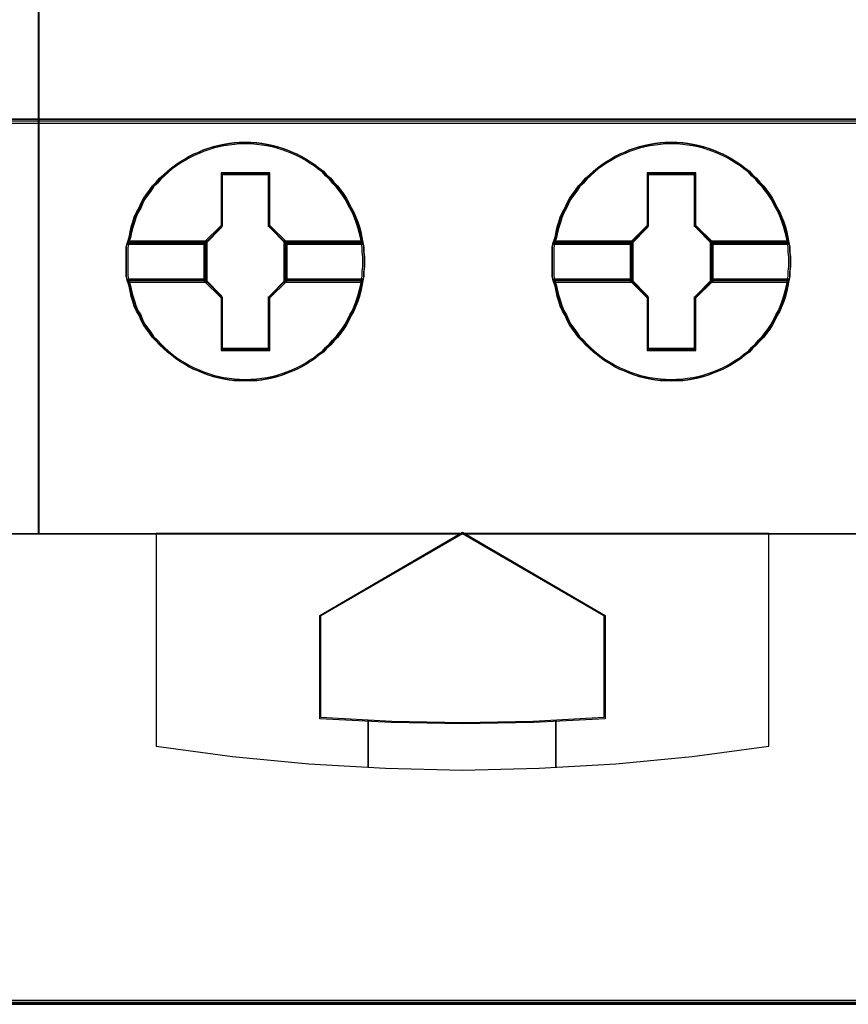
# Model space of a CAD drawing. Extents: x -558982 to 5119495, y -5290134 to 121759.
# Tile 196 of 256: x -467064 to -466888, y 30448 to 30657. Entities that reach past the tile are written whole.
import ezdxf

# ---------------------------------------------------------------- set-up
doc = ezdxf.new("R2010")
doc.units = 0
doc.header["$MEASUREMENT"] = 0
doc.layers.get('0').update_dxf_attribs({"color": 252})
doc.layers.add('45', color=8, linetype='Continuous')
doc.layers.add('50', color=7, linetype='Continuous')

# ---------------------------------------------------------------- blocks, each defined once
blk = doc.blocks.new('*C1027')
at = {"layer": '50', "color": 7}
blk.add_lwpolyline([(265.020137, -206.479664), (13.003722, -206.479664), (13.003722, -187.766109), (13.003722, -100.693328), (13.003722, -92.381723), (13.003722, -85.7623), (12.929043, -83.796381), (12.929043, -79.565923), (12.879257, -78.495866), (12.530755, -76.430407), (12.008003, -75.634086), (6.008797, -75.634086), (6.008797, -75.634086), (6.008797, -67.795296), (3.818216, -66.526159), (3.818216, -4.139345)], dxfattribs=at)
for points in [[(12.998674, -187.773222), (265.025185, -187.773222), (265.025185, -100.654798), (12.998674, -100.654798), (12.998674, -187.773222)], [(265.025185, -187.691129), (12.998674, -187.691129), (265.025185, -187.691129)], [(12.998674, -206.479664), (265.025185, -206.479664), (265.025185, -187.691129), (12.998674, -187.691129), (12.998674, -206.479664)], [(13.041091, -206.439942), (264.985419, -206.439942), (264.985419, -187.730851), (13.041091, -187.730851), (13.041091, -206.439942)], [(265.025185, -206.397572), (12.998674, -206.397572), (265.025185, -206.397572)]]:
    blk.add_lwpolyline(points, close=True, dxfattribs=at)
blk = doc.blocks.new('*U1032')
at = {"layer": '45', "color": 7}
blk.add_lwpolyline([(139.491763, -113.492968), (157.505397, -113.492968), (157.505397, -113.492968), (157.505397, -196.498834), (157.505397, -196.498834), (139.491763, -196.498834), (139.491763, -196.498834), (139.491763, -113.492968), (139.491763, -113.492968)], close=True, dxfattribs=at)
at = {"layer": '45', "color": 59}
blk.add_lwpolyline([(139.497065, -113.498264), (157.500095, -113.498264), (157.500095, -196.493538), (139.497065, -196.493538), (139.497065, -113.498264)], close=True, dxfattribs=at)
blk = doc.blocks.new('*U1033')
at = {"layer": '45', "color": 7}
for points in [[(157.492142, -113.492968), (175.505775, -113.492968), (175.505775, -113.492968), (175.505775, -196.498834), (175.505775, -196.498834), (157.492142, -196.498834), (157.492142, -196.498834), (157.492142, -113.492968), (157.492142, -113.492968)], [(157.497444, -113.498264), (175.500473, -113.498264), (175.500473, -196.493538), (157.497444, -196.493538), (157.497444, -113.498264)], [(164.416588, -190.712341), (164.416588, -190.818936), (164.404756, -190.919608), (164.404756, -191.020281), (164.387008, -191.120953), (164.363344, -191.23347), (164.33968, -191.340064), (164.310101, -191.452581), (164.274605, -191.559175), (164.233193, -191.659848), (164.191782, -191.766442), (164.138538, -191.861193), (164.085295, -191.961866), (164.037967, -192.056616), (163.978808, -192.145445), (163.913732, -192.234274), (163.842741, -192.323103), (163.765834, -192.406009), (163.700758, -192.482994), (163.612019, -192.559979), (163.546944, -192.636964), (163.446373, -192.702105), (163.369466, -192.773168), (163.268894, -192.832387), (163.186071, -192.891607), (163.091416, -192.944904), (162.990845, -192.998201), (162.890274, -193.039654), (162.777871, -193.081108), (162.6773, -193.122561), (162.570813, -193.152171), (162.45841, -193.18178), (162.351923, -193.205468), (162.23952, -193.223234), (162.133033, -193.235078), (162.002882, -193.241), (161.896395, -193.246922), (161.760328, -193.241), (161.653841, -193.235078), (161.541439, -193.223234), (161.429036, -193.205468), (161.322549, -193.18178), (161.20423, -193.152171), (161.097743, -193.122561), (160.991256, -193.081108), (160.896601, -193.039654), (160.790114, -192.998201), (160.683627, -192.944904), (160.594887, -192.891607), (160.494316, -192.832387), (160.405577, -192.773168), (160.316838, -192.702105), (160.234015, -192.636964), (160.151191, -192.559979), (160.068368, -192.482994), (159.997377, -192.406009), (159.914554, -192.323103), (159.855394, -192.234274), (159.790319, -192.145445), (159.725243, -192.056616), (159.677916, -191.961866), (159.636504, -191.861193), (159.577345, -191.766442), (159.530017, -191.659848), (159.500438, -191.559175), (159.464942, -191.452581), (159.441278, -191.340064), (159.417614, -191.23347), (159.382119, -191.120953), (159.358455, -191.020281), (159.358455, -190.919608), (159.358455, -190.818936), (159.358455, -190.712341), (159.358455, -190.611669), (159.358455, -190.510996), (159.358455, -190.410324), (159.382119, -190.309651), (159.417614, -190.197135), (159.441278, -190.084618), (159.464942, -189.978024), (159.500438, -189.871429), (159.530017, -189.770757), (159.577345, -189.664162), (159.636504, -189.563489), (159.677916, -189.468739), (159.725243, -189.373988), (159.790319, -189.285159), (159.855394, -189.196331), (159.914554, -189.107502), (159.997377, -189.024595), (160.068368, -188.941688), (160.151191, -188.870625), (160.234015, -188.79364), (160.316838, -188.722577), (160.405577, -188.657436), (160.494316, -188.598217), (160.594887, -188.538998), (160.683627, -188.485701), (160.790114, -188.432403), (160.896601, -188.39095), (160.991256, -188.343575), (161.097743, -188.308043), (161.20423, -188.278434), (161.322549, -188.248824), (161.429036, -188.225136), (161.541439, -188.207371), (161.653841, -188.195527), (161.760328, -188.183683), (161.896395, -188.183683), (162.002882, -188.183683), (162.133033, -188.195527), (162.23952, -188.207371), (162.351923, -188.225136), (162.45841, -188.248824), (162.570813, -188.278434), (162.6773, -188.308043), (162.777871, -188.343575), (162.890274, -188.39095), (162.990845, -188.432403), (163.091416, -188.485701), (163.186071, -188.538998), (163.268894, -188.598217), (163.369466, -188.657436), (163.446373, -188.722577), (163.546944, -188.79364), (163.612019, -188.870625), (163.700758, -188.941688), (163.765834, -189.024595), (163.842741, -189.107502), (163.913732, -189.196331), (163.978808, -189.285159), (164.037967, -189.373988), (164.085295, -189.468739), (164.138538, -189.563489), (164.191782, -189.664162), (164.233193, -189.770757), (164.274605, -189.871429), (164.310101, -189.978024), (164.33968, -190.084618), (164.363344, -190.197135), (164.387008, -190.309651), (164.404756, -190.410324), (164.404756, -190.510996), (164.416588, -190.611669), (164.416588, -190.712341)], [(161.896703, -188.183683), (161.76063, -188.183683), (161.654138, -188.195736), (161.54173, -188.207789), (161.429322, -188.225869), (161.32283, -188.249975), (161.204506, -188.280108), (161.098015, -188.31024), (160.991523, -188.346399), (160.896863, -188.394612), (160.790372, -188.436798), (160.68388, -188.491036), (160.595137, -188.545275), (160.494561, -188.605541), (160.405818, -188.665806), (160.317075, -188.732098), (160.234248, -188.804417), (160.151421, -188.882762), (160.068594, -188.95508), (159.9976, -189.039452), (159.914773, -189.123823), (159.855611, -189.214221), (159.790532, -189.30462), (159.725454, -189.395018), (159.678124, -189.491442), (159.636711, -189.587867), (159.577549, -189.690318), (159.530219, -189.798796), (159.500638, -189.901247), (159.465141, -190.009725), (159.441476, -190.118203), (159.417811, -190.232707), (159.382314, -190.347211), (161.032936, -190.347211), (161.387909, -189.985619), (161.387909, -188.852629), (162.39958, -188.852629), (162.39958, -189.985619), (162.754553, -190.347211), (164.387427, -190.347211), (164.363762, -190.232707), (164.340097, -190.118203), (164.310516, -190.009725), (164.275019, -189.901247), (164.233605, -189.798796), (164.192192, -189.690318), (164.138946, -189.587867), (164.0857, -189.491442), (164.03837, -189.395018), (163.979208, -189.30462), (163.91413, -189.214221), (163.843135, -189.123823), (163.766225, -189.039452), (163.701146, -188.95508), (163.612403, -188.882762), (163.547325, -188.804417), (163.446749, -188.732098), (163.369839, -188.665806), (163.269263, -188.605541), (163.186436, -188.545275), (163.091777, -188.491036), (162.991201, -188.436798), (162.890626, -188.394612), (162.778218, -188.346399), (162.677642, -188.31024), (162.571151, -188.280108), (162.458743, -188.249975), (162.352251, -188.225869), (162.239843, -188.207789), (162.133351, -188.195736), (162.003194, -188.183683), (161.896703, -188.183683)], [(159.382314, -190.347211), (161.032936, -190.347211), (161.387909, -189.985619), (161.387909, -188.852629), (162.39958, -188.852629), (162.39958, -189.985619), (162.754553, -190.347211), (164.387427, -190.347211), (164.363762, -190.232707), (164.340097, -190.118203), (164.310516, -190.009725), (164.275019, -189.901247), (164.233605, -189.798796), (164.192192, -189.690318), (164.138946, -189.587867), (164.0857, -189.491442), (164.03837, -189.395018), (163.979208, -189.30462), (163.91413, -189.214221), (163.843135, -189.123823), (163.766225, -189.039452), (163.701146, -188.95508), (163.612403, -188.882762), (163.547325, -188.804417), (163.446749, -188.732098), (163.369839, -188.665806), (163.269263, -188.605541), (163.186436, -188.545275), (163.091777, -188.491036), (162.991201, -188.436798), (162.890626, -188.394612), (162.778218, -188.346399), (162.677642, -188.31024), (162.571151, -188.280108), (162.458743, -188.249975), (162.352251, -188.225869), (162.239843, -188.207789), (162.133351, -188.195736), (162.003194, -188.183683), (161.896703, -188.183683), (161.76063, -188.183683), (161.654138, -188.195736), (161.54173, -188.207789), (161.429322, -188.225869), (161.32283, -188.249975), (161.204506, -188.280108), (161.098015, -188.31024), (160.991523, -188.346399), (160.896863, -188.394612), (160.790372, -188.436798), (160.68388, -188.491036), (160.595137, -188.545275), (160.494561, -188.605541), (160.405818, -188.665806), (160.317075, -188.732098), (160.234248, -188.804417), (160.151421, -188.882762), (160.068594, -188.95508), (159.9976, -189.039452), (159.914773, -189.123823), (159.855611, -189.214221), (159.790532, -189.30462), (159.725454, -189.395018), (159.678124, -189.491442), (159.636711, -189.587867), (159.577549, -189.690318), (159.530219, -189.798796), (159.500638, -189.901247), (159.465141, -190.009725), (159.441476, -190.118203), (159.417811, -190.232707), (159.382314, -190.347211)], [(161.896552, -188.215461), (161.762209, -188.215461), (161.657071, -188.22716), (161.546092, -188.238859), (161.435113, -188.256407), (161.329975, -188.279805), (161.213155, -188.309053), (161.108017, -188.3383), (161.002879, -188.373397), (160.909423, -188.420193), (160.804285, -188.46114), (160.699147, -188.513785), (160.611532, -188.566431), (160.512235, -188.624926), (160.42462, -188.683421), (160.337005, -188.747766), (160.255231, -188.81796), (160.173456, -188.894003), (160.091682, -188.964197), (160.02159, -189.04609), (159.939816, -189.127984), (159.881406, -189.215726), (159.817155, -189.303469), (159.752904, -189.391211), (159.706176, -189.484803), (159.665289, -189.578396), (159.606879, -189.677837), (159.560151, -189.783128), (159.530946, -189.88257), (159.4959, -189.987861), (159.472536, -190.093152), (159.449172, -190.204293), (159.414126, -190.315433), (161.043766, -190.315433), (161.394226, -189.964463), (161.394226, -188.864756), (162.393038, -188.864756), (162.393038, -189.964463), (162.743498, -190.315433), (164.355614, -190.315433), (164.33225, -190.204293), (164.308886, -190.093152), (164.279681, -189.987861), (164.244635, -189.88257), (164.203748, -189.783128), (164.162861, -189.677837), (164.110292, -189.578396), (164.057723, -189.484803), (164.010995, -189.391211), (163.952585, -189.303469), (163.888334, -189.215726), (163.818242, -189.127984), (163.742309, -189.04609), (163.678058, -188.964197), (163.590443, -188.894003), (163.526192, -188.81796), (163.426895, -188.747766), (163.350962, -188.683421), (163.251665, -188.624926), (163.169891, -188.566431), (163.076435, -188.513785), (162.977138, -188.46114), (162.877841, -188.420193), (162.766862, -188.373397), (162.667565, -188.3383), (162.562427, -188.309053), (162.451448, -188.279805), (162.34631, -188.256407), (162.23533, -188.238859), (162.130192, -188.22716), (162.00169, -188.215461), (161.896552, -188.215461)], [(159.414126, -190.315433), (161.043766, -190.315433), (161.394226, -189.964463), (161.394226, -188.864756), (162.393038, -188.864756), (162.393038, -189.964463), (162.743498, -190.315433), (164.355614, -190.315433), (164.33225, -190.204293), (164.308886, -190.093152), (164.279681, -189.987861), (164.244635, -189.88257), (164.203748, -189.783128), (164.162861, -189.677837), (164.110292, -189.578396), (164.057723, -189.484803), (164.010995, -189.391211), (163.952585, -189.303469), (163.888334, -189.215726), (163.818242, -189.127984), (163.742309, -189.04609), (163.678058, -188.964197), (163.590443, -188.894003), (163.526192, -188.81796), (163.426895, -188.747766), (163.350962, -188.683421), (163.251665, -188.624926), (163.169891, -188.566431), (163.076435, -188.513785), (162.977138, -188.46114), (162.877841, -188.420193), (162.766862, -188.373397), (162.667565, -188.3383), (162.562427, -188.309053), (162.451448, -188.279805), (162.34631, -188.256407), (162.23533, -188.238859), (162.130192, -188.22716), (162.00169, -188.215461), (161.896552, -188.215461), (161.762209, -188.215461), (161.657071, -188.22716), (161.546092, -188.238859), (161.435113, -188.256407), (161.329975, -188.279805), (161.213155, -188.309053), (161.108017, -188.3383), (161.002879, -188.373397), (160.909423, -188.420193), (160.804285, -188.46114), (160.699147, -188.513785), (160.611532, -188.566431), (160.512235, -188.624926), (160.42462, -188.683421), (160.337005, -188.747766), (160.255231, -188.81796), (160.173456, -188.894003), (160.091682, -188.964197), (160.02159, -189.04609), (159.939816, -189.127984), (159.881406, -189.215726), (159.817155, -189.303469), (159.752904, -189.391211), (159.706176, -189.484803), (159.665289, -189.578396), (159.606879, -189.677837), (159.560151, -189.783128), (159.530946, -189.88257), (159.4959, -189.987861), (159.472536, -190.093152), (159.449172, -190.204293), (159.414126, -190.315433)], [(173.464495, -190.712341), (173.464495, -190.818936), (173.452663, -190.919608), (173.452663, -191.020281), (173.434916, -191.120953), (173.411252, -191.23347), (173.387588, -191.340064), (173.358008, -191.452581), (173.322513, -191.559175), (173.281101, -191.659848), (173.239689, -191.766442), (173.186446, -191.861193), (173.133202, -191.961866), (173.085875, -192.056616), (173.026715, -192.145445), (172.96164, -192.234274), (172.890649, -192.323103), (172.813741, -192.406009), (172.748666, -192.482994), (172.659927, -192.559979), (172.594851, -192.636964), (172.49428, -192.702105), (172.417373, -192.773168), (172.316802, -192.832387), (172.233979, -192.891607), (172.139324, -192.944904), (172.038753, -192.998201), (171.938182, -193.039654), (171.825779, -193.081108), (171.725208, -193.122561), (171.618721, -193.152171), (171.506318, -193.18178), (171.399831, -193.205468), (171.287428, -193.223234), (171.180941, -193.235078), (171.05079, -193.241), (170.944303, -193.246922), (170.808236, -193.241), (170.701749, -193.235078), (170.589346, -193.223234), (170.476943, -193.205468), (170.370456, -193.18178), (170.252137, -193.152171), (170.14565, -193.122561), (170.039163, -193.081108), (169.944508, -193.039654), (169.838021, -192.998201), (169.731534, -192.944904), (169.642795, -192.891607), (169.542224, -192.832387), (169.453485, -192.773168), (169.364746, -192.702105), (169.281922, -192.636964), (169.199099, -192.559979), (169.116276, -192.482994), (169.045284, -192.406009), (168.962461, -192.323103), (168.903302, -192.234274), (168.838226, -192.145445), (168.773151, -192.056616), (168.725823, -191.961866), (168.684412, -191.861193), (168.625252, -191.766442), (168.577925, -191.659848), (168.548345, -191.559175), (168.512849, -191.452581), (168.489186, -191.340064), (168.465522, -191.23347), (168.430026, -191.120953), (168.406362, -191.020281), (168.406362, -190.919608), (168.406362, -190.818936), (168.406362, -190.712341), (168.406362, -190.611669), (168.406362, -190.510996), (168.406362, -190.410324), (168.430026, -190.309651), (168.465522, -190.197135), (168.489186, -190.084618), (168.512849, -189.978024), (168.548345, -189.871429), (168.577925, -189.770757), (168.625252, -189.664162), (168.684412, -189.563489), (168.725823, -189.468739), (168.773151, -189.373988), (168.838226, -189.285159), (168.903302, -189.196331), (168.962461, -189.107502), (169.045284, -189.024595), (169.116276, -188.941688), (169.199099, -188.870625), (169.281922, -188.79364), (169.364746, -188.722577), (169.453485, -188.657436), (169.542224, -188.598217), (169.642795, -188.538998), (169.731534, -188.485701), (169.838021, -188.432403), (169.944508, -188.39095), (170.039163, -188.343575), (170.14565, -188.308043), (170.252137, -188.278434), (170.370456, -188.248824), (170.476943, -188.225136), (170.589346, -188.207371), (170.701749, -188.195527), (170.808236, -188.183683), (170.944303, -188.183683), (171.05079, -188.183683), (171.180941, -188.195527), (171.287428, -188.207371), (171.399831, -188.225136), (171.506318, -188.248824), (171.618721, -188.278434), (171.725208, -188.308043), (171.825779, -188.343575), (171.938182, -188.39095), (172.038753, -188.432403), (172.139324, -188.485701), (172.233979, -188.538998), (172.316802, -188.598217), (172.417373, -188.657436), (172.49428, -188.722577), (172.594851, -188.79364), (172.659927, -188.870625), (172.748666, -188.941688), (172.813741, -189.024595), (172.890649, -189.107502), (172.96164, -189.196331), (173.026715, -189.285159), (173.085875, -189.373988), (173.133202, -189.468739), (173.186446, -189.563489), (173.239689, -189.664162), (173.281101, -189.770757), (173.322513, -189.871429), (173.358008, -189.978024), (173.387588, -190.084618), (173.411252, -190.197135), (173.434916, -190.309651), (173.452663, -190.410324), (173.452663, -190.510996), (173.464495, -190.611669), (173.464495, -190.712341)], [(170.94461, -188.183683), (170.808537, -188.183683), (170.702046, -188.195736), (170.589638, -188.207789), (170.47723, -188.225869), (170.370738, -188.249975), (170.252414, -188.280108), (170.145922, -188.31024), (170.03943, -188.346399), (169.944771, -188.394612), (169.838279, -188.436798), (169.731787, -188.491036), (169.643044, -188.545275), (169.542469, -188.605541), (169.453726, -188.665806), (169.364983, -188.732098), (169.282156, -188.804417), (169.199329, -188.882762), (169.116502, -188.95508), (169.045507, -189.039452), (168.96268, -189.123823), (168.903518, -189.214221), (168.83844, -189.30462), (168.773362, -189.395018), (168.726032, -189.491442), (168.684619, -189.587867), (168.625456, -189.690318), (168.578127, -189.798796), (168.548546, -189.901247), (168.513048, -190.009725), (168.489384, -190.118203), (168.465719, -190.232707), (168.430222, -190.347211), (170.080844, -190.347211), (170.435816, -189.985619), (170.435816, -188.852629), (171.447488, -188.852629), (171.447488, -189.985619), (171.802461, -190.347211), (173.435334, -190.347211), (173.411669, -190.232707), (173.388005, -190.118203), (173.358424, -190.009725), (173.322926, -189.901247), (173.281513, -189.798796), (173.240099, -189.690318), (173.186853, -189.587867), (173.133608, -189.491442), (173.086278, -189.395018), (173.027116, -189.30462), (172.962038, -189.214221), (172.891043, -189.123823), (172.814132, -189.039452), (172.749054, -188.95508), (172.660311, -188.882762), (172.595233, -188.804417), (172.494657, -188.732098), (172.417746, -188.665806), (172.317171, -188.605541), (172.234344, -188.545275), (172.139684, -188.491036), (172.039109, -188.436798), (171.938533, -188.394612), (171.826125, -188.346399), (171.72555, -188.31024), (171.619058, -188.280108), (171.50665, -188.249975), (171.400158, -188.225869), (171.28775, -188.207789), (171.181259, -188.195736), (171.051102, -188.183683), (170.94461, -188.183683)], [(168.430222, -190.347211), (170.080844, -190.347211), (170.435816, -189.985619), (170.435816, -188.852629), (171.447488, -188.852629), (171.447488, -189.985619), (171.802461, -190.347211), (173.435334, -190.347211), (173.411669, -190.232707), (173.388005, -190.118203), (173.358424, -190.009725), (173.322926, -189.901247), (173.281513, -189.798796), (173.240099, -189.690318), (173.186853, -189.587867), (173.133608, -189.491442), (173.086278, -189.395018), (173.027116, -189.30462), (172.962038, -189.214221), (172.891043, -189.123823), (172.814132, -189.039452), (172.749054, -188.95508), (172.660311, -188.882762), (172.595233, -188.804417), (172.494657, -188.732098), (172.417746, -188.665806), (172.317171, -188.605541), (172.234344, -188.545275), (172.139684, -188.491036), (172.039109, -188.436798), (171.938533, -188.394612), (171.826125, -188.346399), (171.72555, -188.31024), (171.619058, -188.280108), (171.50665, -188.249975), (171.400158, -188.225869), (171.28775, -188.207789), (171.181259, -188.195736), (171.051102, -188.183683), (170.94461, -188.183683), (170.808537, -188.183683), (170.702046, -188.195736), (170.589638, -188.207789), (170.47723, -188.225869), (170.370738, -188.249975), (170.252414, -188.280108), (170.145922, -188.31024), (170.03943, -188.346399), (169.944771, -188.394612), (169.838279, -188.436798), (169.731787, -188.491036), (169.643044, -188.545275), (169.542469, -188.605541), (169.453726, -188.665806), (169.364983, -188.732098), (169.282156, -188.804417), (169.199329, -188.882762), (169.116502, -188.95508), (169.045507, -189.039452), (168.96268, -189.123823), (168.903518, -189.214221), (168.83844, -189.30462), (168.773362, -189.395018), (168.726032, -189.491442), (168.684619, -189.587867), (168.625456, -189.690318), (168.578127, -189.798796), (168.548546, -189.901247), (168.513048, -190.009725), (168.489384, -190.118203), (168.465719, -190.232707), (168.430222, -190.347211)], [(170.94446, -188.215461), (170.810117, -188.215461), (170.704979, -188.22716), (170.594, -188.238859), (170.483021, -188.256407), (170.377883, -188.279805), (170.261063, -188.309053), (170.155925, -188.3383), (170.050786, -188.373397), (169.95733, -188.420193), (169.852192, -188.46114), (169.747054, -188.513785), (169.659439, -188.566431), (169.560142, -188.624926), (169.472527, -188.683421), (169.384912, -188.747766), (169.303138, -188.81796), (169.221364, -188.894003), (169.13959, -188.964197), (169.069498, -189.04609), (168.987724, -189.127984), (168.929314, -189.215726), (168.865063, -189.303469), (168.800812, -189.391211), (168.754084, -189.484803), (168.713197, -189.578396), (168.654787, -189.677837), (168.608059, -189.783128), (168.578854, -189.88257), (168.543808, -189.987861), (168.520444, -190.093152), (168.49708, -190.204293), (168.462034, -190.315433), (170.091673, -190.315433), (170.442134, -189.964463), (170.442134, -188.864756), (171.440945, -188.864756), (171.440945, -189.964463), (171.791405, -190.315433), (173.403522, -190.315433), (173.380158, -190.204293), (173.356794, -190.093152), (173.327589, -189.987861), (173.292543, -189.88257), (173.251656, -189.783128), (173.210769, -189.677837), (173.1582, -189.578396), (173.105631, -189.484803), (173.058903, -189.391211), (173.000493, -189.303469), (172.936242, -189.215726), (172.86615, -189.127984), (172.790217, -189.04609), (172.725966, -188.964197), (172.638351, -188.894003), (172.5741, -188.81796), (172.474803, -188.747766), (172.39887, -188.683421), (172.299573, -188.624926), (172.217798, -188.566431), (172.124342, -188.513785), (172.025045, -188.46114), (171.925748, -188.420193), (171.814769, -188.373397), (171.715472, -188.3383), (171.610334, -188.309053), (171.499355, -188.279805), (171.394217, -188.256407), (171.283238, -188.238859), (171.1781, -188.22716), (171.049598, -188.215461), (170.94446, -188.215461)], [(168.462034, -190.315433), (170.091673, -190.315433), (170.442134, -189.964463), (170.442134, -188.864756), (171.440945, -188.864756), (171.440945, -189.964463), (171.791405, -190.315433), (173.403522, -190.315433), (173.380158, -190.204293), (173.356794, -190.093152), (173.327589, -189.987861), (173.292543, -189.88257), (173.251656, -189.783128), (173.210769, -189.677837), (173.1582, -189.578396), (173.105631, -189.484803), (173.058903, -189.391211), (173.000493, -189.303469), (172.936242, -189.215726), (172.86615, -189.127984), (172.790217, -189.04609), (172.725966, -188.964197), (172.638351, -188.894003), (172.5741, -188.81796), (172.474803, -188.747766), (172.39887, -188.683421), (172.299573, -188.624926), (172.217798, -188.566431), (172.124342, -188.513785), (172.025045, -188.46114), (171.925748, -188.420193), (171.814769, -188.373397), (171.715472, -188.3383), (171.610334, -188.309053), (171.499355, -188.279805), (171.394217, -188.256407), (171.283238, -188.238859), (171.1781, -188.22716), (171.049598, -188.215461), (170.94446, -188.215461), (170.810117, -188.215461), (170.704979, -188.22716), (170.594, -188.238859), (170.483021, -188.256407), (170.377883, -188.279805), (170.261063, -188.309053), (170.155925, -188.3383), (170.050786, -188.373397), (169.95733, -188.420193), (169.852192, -188.46114), (169.747054, -188.513785), (169.659439, -188.566431), (169.560142, -188.624926), (169.472527, -188.683421), (169.384912, -188.747766), (169.303138, -188.81796), (169.221364, -188.894003), (169.13959, -188.964197), (169.069498, -189.04609), (168.987724, -189.127984), (168.929314, -189.215726), (168.865063, -189.303469), (168.800812, -189.391211), (168.754084, -189.484803), (168.713197, -189.578396), (168.654787, -189.677837), (168.608059, -189.783128), (168.578854, -189.88257), (168.543808, -189.987861), (168.520444, -190.093152), (168.49708, -190.204293), (168.462034, -190.315433)], [(162.411575, -188.832477), (161.374072, -188.832477), (161.374072, -189.950869), (161.010036, -190.307803), (161.010036, -191.122802), (161.374072, -191.479735), (161.374072, -192.598128), (162.411575, -192.598128), (162.411575, -191.479735), (162.775611, -191.122802), (162.775611, -190.307803), (162.411575, -189.950869), (162.411575, -188.832477)], [(162.392881, -188.864254), (161.392766, -188.864254), (161.392766, -189.963771), (161.041848, -190.31468), (161.041848, -191.115924), (161.392766, -191.466834), (161.392766, -192.56635), (162.392881, -192.56635), (162.392881, -191.466834), (162.743799, -191.115924), (162.743799, -190.31468), (162.392881, -189.963771), (162.392881, -188.864254)], [(161.383829, -188.85631), (162.401818, -188.85631), (161.383829, -188.85631)], [(161.383829, -189.973824), (161.383829, -188.85631), (161.383829, -189.973824)], [(162.383261, -189.973824), (162.383261, -188.85631), (162.383261, -189.973824)], [(171.460029, -188.832477), (170.424084, -188.832477), (170.424084, -189.950869), (170.060595, -190.307803), (170.060595, -191.122802), (170.424084, -191.479735), (170.424084, -192.598128), (171.460029, -192.598128), (171.460029, -191.479735), (171.823518, -191.122802), (171.823518, -190.307803), (171.460029, -189.950869), (171.460029, -188.832477)], [(171.441335, -188.864254), (170.442778, -188.864254), (170.442778, -189.963771), (170.092407, -190.31468), (170.092407, -191.115924), (170.442778, -191.466834), (170.442778, -192.56635), (171.441335, -192.56635), (171.441335, -191.466834), (171.791706, -191.115924), (171.791706, -190.31468), (171.441335, -189.963771), (171.441335, -188.864254)], [(170.434387, -188.85631), (171.452376, -188.85631), (170.434387, -188.85631)], [(170.434387, -189.973824), (170.434387, -188.85631), (170.434387, -189.973824)], [(171.431168, -189.973824), (171.431168, -188.85631), (171.431168, -189.973824)], [(161.033895, -190.326026), (161.402386, -189.955287), (161.033895, -190.326026)], [(162.751752, -190.326026), (162.383261, -189.955287), (162.751752, -190.326026)], [(170.081803, -190.326026), (170.452945, -189.955287), (170.081803, -190.326026)], [(171.80231, -190.326026), (171.431168, -189.955287), (171.80231, -190.326026)], [(161.076311, -190.283656), (159.382735, -190.283656), (159.358455, -190.391108), (159.358455, -190.498561), (159.358455, -190.606013), (159.358455, -190.713466), (159.358455, -190.827239), (159.358455, -190.934692), (159.358455, -191.042144), (159.382735, -191.149597), (161.076311, -191.149597), (161.076311, -190.283656)], [(161.076311, -191.149597), (161.076311, -190.283656), (159.382735, -190.283656), (159.358455, -190.391108), (159.358455, -190.498561), (159.358455, -190.606013), (159.358455, -190.713466), (159.358455, -190.827239), (159.358455, -190.934692), (159.358455, -191.042144), (159.382735, -191.149597), (161.076311, -191.149597)], [(161.044499, -190.315433), (159.413648, -190.315433), (159.390267, -190.415), (159.390267, -190.514566), (159.390267, -190.614132), (159.390267, -190.713698), (159.390267, -190.819121), (159.390267, -190.918687), (159.390267, -191.018253), (159.413648, -191.117819), (161.044499, -191.117819), (161.044499, -190.315433)], [(161.044499, -191.117819), (161.044499, -190.315433), (159.413648, -190.315433), (159.390267, -190.415), (159.390267, -190.514566), (159.390267, -190.614132), (159.390267, -190.713698), (159.390267, -190.819121), (159.390267, -190.918687), (159.390267, -191.018253), (159.413648, -191.117819), (161.044499, -191.117819)], [(159.403522, -190.304841), (161.052452, -190.304841), (159.403522, -190.304841)], [(161.033895, -190.304841), (161.033895, -191.125763), (161.033895, -190.304841)], [(164.38621, -190.283656), (162.709335, -190.283656), (162.709335, -191.149597), (164.38621, -191.149597), (164.404437, -191.042144), (164.404437, -190.934692), (164.416588, -190.827239), (164.416588, -190.713466), (164.416588, -190.606013), (164.404437, -190.498561), (164.404437, -190.391108), (164.38621, -190.283656)], [(162.709335, -190.283656), (162.709335, -191.149597), (164.38621, -191.149597), (164.404437, -191.042144), (164.404437, -190.934692), (164.416588, -190.827239), (164.416588, -190.713466), (164.416588, -190.606013), (164.404437, -190.498561), (164.404437, -190.391108), (164.38621, -190.283656), (162.709335, -190.283656)], [(162.733194, -190.304841), (164.363568, -190.304841), (162.733194, -190.304841)], [(162.733194, -190.304841), (162.733194, -191.125763), (162.733194, -190.304841)], [(164.35553, -190.315433), (162.741148, -190.315433), (162.741148, -191.117819), (164.35553, -191.117819), (164.373077, -191.018253), (164.373077, -190.918687), (164.384776, -190.819121), (164.384776, -190.713698), (164.384776, -190.614132), (164.373077, -190.514566), (164.373077, -190.415), (164.35553, -190.315433)], [(162.741148, -190.315433), (162.741148, -191.117819), (164.35553, -191.117819), (164.373077, -191.018253), (164.373077, -190.918687), (164.384776, -190.819121), (164.384776, -190.713698), (164.384776, -190.614132), (164.373077, -190.514566), (164.373077, -190.415), (164.35553, -190.315433), (162.741148, -190.315433)], [(170.12687, -190.283656), (168.430681, -190.283656), (168.406362, -190.391108), (168.406362, -190.498561), (168.406362, -190.606013), (168.406362, -190.713466), (168.406362, -190.827239), (168.406362, -190.934692), (168.406362, -191.042144), (168.430681, -191.149597), (170.12687, -191.149597), (170.12687, -190.283656)], [(170.12687, -191.149597), (170.12687, -190.283656), (168.430681, -190.283656), (168.406362, -190.391108), (168.406362, -190.498561), (168.406362, -190.606013), (168.406362, -190.713466), (168.406362, -190.827239), (168.406362, -190.934692), (168.406362, -191.042144), (168.430681, -191.149597), (170.12687, -191.149597)], [(170.095058, -190.315433), (168.461593, -190.315433), (168.438175, -190.415), (168.438175, -190.514566), (168.438175, -190.614132), (168.438175, -190.713698), (168.438175, -190.819121), (168.438175, -190.918687), (168.438175, -191.018253), (168.461593, -191.117819), (170.095058, -191.117819), (170.095058, -190.315433)], [(170.095058, -191.117819), (170.095058, -190.315433), (168.461593, -190.315433), (168.438175, -190.415), (168.438175, -190.514566), (168.438175, -190.614132), (168.438175, -190.713698), (168.438175, -190.819121), (168.438175, -190.918687), (168.438175, -191.018253), (168.461593, -191.117819), (170.095058, -191.117819)], [(168.454081, -190.304841), (170.103011, -190.304841), (168.454081, -190.304841)], [(170.081803, -190.304841), (170.081803, -191.125763), (170.081803, -190.304841)], [(173.434164, -190.283656), (171.759894, -190.283656), (171.759894, -191.149597), (173.434164, -191.149597), (173.452363, -191.042144), (173.452363, -190.934692), (173.464495, -190.827239), (173.464495, -190.713466), (173.464495, -190.606013), (173.452363, -190.498561), (173.452363, -190.391108), (173.434164, -190.283656)], [(171.759894, -190.283656), (171.759894, -191.149597), (173.434164, -191.149597), (173.452363, -191.042144), (173.452363, -190.934692), (173.464495, -190.827239), (173.464495, -190.713466), (173.464495, -190.606013), (173.452363, -190.498561), (173.452363, -190.391108), (173.434164, -190.283656), (171.759894, -190.283656)], [(171.781102, -190.304841), (173.411475, -190.304841), (171.781102, -190.304841)], [(171.781102, -190.304841), (171.781102, -191.125763), (171.781102, -190.304841)], [(173.403484, -190.315433), (171.791706, -190.315433), (171.791706, -191.117819), (173.403484, -191.117819), (173.421004, -191.018253), (173.421004, -190.918687), (173.432683, -190.819121), (173.432683, -190.713698), (173.432683, -190.614132), (173.421004, -190.514566), (173.421004, -190.415), (173.403484, -190.315433)], [(171.791706, -190.315433), (171.791706, -191.117819), (173.403484, -191.117819), (173.421004, -191.018253), (173.421004, -190.918687), (173.432683, -190.819121), (173.432683, -190.713698), (173.432683, -190.614132), (173.421004, -190.514566), (173.421004, -190.415), (173.403484, -190.315433), (171.791706, -190.315433)], [(164.387427, -191.083393), (162.754553, -191.083393), (162.39958, -191.444986), (162.39958, -192.577975), (161.387909, -192.577975), (161.387909, -191.444986), (161.032936, -191.083393), (159.382314, -191.083393), (159.417811, -191.197898), (159.441476, -191.306375), (159.465141, -191.42088), (159.500638, -191.529357), (159.530219, -191.631809), (159.577549, -191.740286), (159.636711, -191.836711), (159.678124, -191.939162), (159.725454, -192.035587), (159.790532, -192.125985), (159.855611, -192.216383), (159.914773, -192.306781), (159.9976, -192.391153), (160.068594, -192.469498), (160.151421, -192.547843), (160.234248, -192.626188), (160.317075, -192.69248), (160.405818, -192.764798), (160.494561, -192.825064), (160.595137, -192.885329), (160.68388, -192.939568), (160.790372, -192.993807), (160.896863, -193.035993), (160.991523, -193.078178), (161.098015, -193.120364), (161.204506, -193.150497), (161.32283, -193.18063), (161.429322, -193.204736), (161.54173, -193.222815), (161.654138, -193.234868), (161.76063, -193.240895), (161.896703, -193.246922), (162.003194, -193.240895), (162.133351, -193.234868), (162.239843, -193.222815), (162.352251, -193.204736), (162.458743, -193.18063), (162.571151, -193.150497), (162.677642, -193.120364), (162.778218, -193.078178), (162.890626, -193.035993), (162.991201, -192.993807), (163.091777, -192.939568), (163.186436, -192.885329), (163.269263, -192.825064), (163.369839, -192.764798), (163.446749, -192.69248), (163.547325, -192.626188), (163.612403, -192.547843), (163.701146, -192.469498), (163.766225, -192.391153), (163.843135, -192.306781), (163.91413, -192.216383), (163.979208, -192.125985), (164.03837, -192.035587), (164.0857, -191.939162), (164.138946, -191.836711), (164.192192, -191.740286), (164.233605, -191.631809), (164.275019, -191.529357), (164.310516, -191.42088), (164.340097, -191.306375), (164.363762, -191.197898), (164.387427, -191.083393)], [(161.387909, -192.577975), (161.387909, -191.444986), (161.032936, -191.083393), (159.382314, -191.083393), (159.417811, -191.197898), (159.441476, -191.306375), (159.465141, -191.42088), (159.500638, -191.529357), (159.530219, -191.631809), (159.577549, -191.740286), (159.636711, -191.836711), (159.678124, -191.939162), (159.725454, -192.035587), (159.790532, -192.125985), (159.855611, -192.216383), (159.914773, -192.306781), (159.9976, -192.391153), (160.068594, -192.469498), (160.151421, -192.547843), (160.234248, -192.626188), (160.317075, -192.69248), (160.405818, -192.764798), (160.494561, -192.825064), (160.595137, -192.885329), (160.68388, -192.939568), (160.790372, -192.993807), (160.896863, -193.035993), (160.991523, -193.078178), (161.098015, -193.120364), (161.204506, -193.150497), (161.32283, -193.18063), (161.429322, -193.204736), (161.54173, -193.222815), (161.654138, -193.234868), (161.76063, -193.240895), (161.896703, -193.246922), (162.003194, -193.240895), (162.133351, -193.234868), (162.239843, -193.222815), (162.352251, -193.204736), (162.458743, -193.18063), (162.571151, -193.150497), (162.677642, -193.120364), (162.778218, -193.078178), (162.890626, -193.035993), (162.991201, -192.993807), (163.091777, -192.939568), (163.186436, -192.885329), (163.269263, -192.825064), (163.369839, -192.764798), (163.446749, -192.69248), (163.547325, -192.626188), (163.612403, -192.547843), (163.701146, -192.469498), (163.766225, -192.391153), (163.843135, -192.306781), (163.91413, -192.216383), (163.979208, -192.125985), (164.03837, -192.035587), (164.0857, -191.939162), (164.138946, -191.836711), (164.192192, -191.740286), (164.233605, -191.631809), (164.275019, -191.529357), (164.310516, -191.42088), (164.340097, -191.306375), (164.363762, -191.197898), (164.387427, -191.083393), (162.754553, -191.083393), (162.39958, -191.444986), (162.39958, -192.577975), (161.387909, -192.577975)], [(159.403522, -191.107227), (161.052452, -191.107227), (159.403522, -191.107227)], [(164.355614, -191.115171), (162.743498, -191.115171), (162.393038, -191.466141), (162.393038, -192.565849), (161.394226, -192.565849), (161.394226, -191.466141), (161.043766, -191.115171), (159.414126, -191.115171), (159.449172, -191.226312), (159.472536, -191.331603), (159.4959, -191.442743), (159.530946, -191.548034), (159.560151, -191.647476), (159.606879, -191.752767), (159.665289, -191.846359), (159.706176, -191.945801), (159.752904, -192.039393), (159.817155, -192.127136), (159.881406, -192.214878), (159.939816, -192.302621), (160.02159, -192.384514), (160.091682, -192.460558), (160.173456, -192.536601), (160.255231, -192.612645), (160.337005, -192.676989), (160.42462, -192.747183), (160.512235, -192.805678), (160.611532, -192.864173), (160.699147, -192.916819), (160.804285, -192.969465), (160.909423, -193.010411), (161.002879, -193.051358), (161.108017, -193.092304), (161.213155, -193.121552), (161.329975, -193.150799), (161.435113, -193.174197), (161.546092, -193.191746), (161.657071, -193.203445), (161.762209, -193.209294), (161.896552, -193.215144), (162.00169, -193.209294), (162.130192, -193.203445), (162.23533, -193.191746), (162.34631, -193.174197), (162.451448, -193.150799), (162.562427, -193.121552), (162.667565, -193.092304), (162.766862, -193.051358), (162.877841, -193.010411), (162.977138, -192.969465), (163.076435, -192.916819), (163.169891, -192.864173), (163.251665, -192.805678), (163.350962, -192.747183), (163.426895, -192.676989), (163.526192, -192.612645), (163.590443, -192.536601), (163.678058, -192.460558), (163.742309, -192.384514), (163.818242, -192.302621), (163.888334, -192.214878), (163.952585, -192.127136), (164.010995, -192.039393), (164.057723, -191.945801), (164.110292, -191.846359), (164.162861, -191.752767), (164.203748, -191.647476), (164.244635, -191.548034), (164.279681, -191.442743), (164.308886, -191.331603), (164.33225, -191.226312), (164.355614, -191.115171)], [(161.394226, -192.565849), (161.394226, -191.466141), (161.043766, -191.115171), (159.414126, -191.115171), (159.449172, -191.226312), (159.472536, -191.331603), (159.4959, -191.442743), (159.530946, -191.548034), (159.560151, -191.647476), (159.606879, -191.752767), (159.665289, -191.846359), (159.706176, -191.945801), (159.752904, -192.039393), (159.817155, -192.127136), (159.881406, -192.214878), (159.939816, -192.302621), (160.02159, -192.384514), (160.091682, -192.460558), (160.173456, -192.536601), (160.255231, -192.612645), (160.337005, -192.676989), (160.42462, -192.747183), (160.512235, -192.805678), (160.611532, -192.864173), (160.699147, -192.916819), (160.804285, -192.969465), (160.909423, -193.010411), (161.002879, -193.051358), (161.108017, -193.092304), (161.213155, -193.121552), (161.329975, -193.150799), (161.435113, -193.174197), (161.546092, -193.191746), (161.657071, -193.203445), (161.762209, -193.209294), (161.896552, -193.215144), (162.00169, -193.209294), (162.130192, -193.203445), (162.23533, -193.191746), (162.34631, -193.174197), (162.451448, -193.150799), (162.562427, -193.121552), (162.667565, -193.092304), (162.766862, -193.051358), (162.877841, -193.010411), (162.977138, -192.969465), (163.076435, -192.916819), (163.169891, -192.864173), (163.251665, -192.805678), (163.350962, -192.747183), (163.426895, -192.676989), (163.526192, -192.612645), (163.590443, -192.536601), (163.678058, -192.460558), (163.742309, -192.384514), (163.818242, -192.302621), (163.888334, -192.214878), (163.952585, -192.127136), (164.010995, -192.039393), (164.057723, -191.945801), (164.110292, -191.846359), (164.162861, -191.752767), (164.203748, -191.647476), (164.244635, -191.548034), (164.279681, -191.442743), (164.308886, -191.331603), (164.33225, -191.226312), (164.355614, -191.115171), (162.743498, -191.115171), (162.393038, -191.466141), (162.393038, -192.565849), (161.394226, -192.565849)], [(161.033895, -191.107227), (161.402386, -191.475318), (161.033895, -191.107227)], [(162.751752, -191.107227), (162.383261, -191.475318), (162.751752, -191.107227)], [(162.733194, -191.107227), (164.363568, -191.107227), (162.733194, -191.107227)], [(173.435334, -191.083393), (171.802461, -191.083393), (171.447488, -191.444986), (171.447488, -192.577975), (170.435816, -192.577975), (170.435816, -191.444986), (170.080844, -191.083393), (168.430222, -191.083393), (168.465719, -191.197898), (168.489384, -191.306375), (168.513048, -191.42088), (168.548546, -191.529357), (168.578127, -191.631809), (168.625456, -191.740286), (168.684619, -191.836711), (168.726032, -191.939162), (168.773362, -192.035587), (168.83844, -192.125985), (168.903518, -192.216383), (168.96268, -192.306781), (169.045507, -192.391153), (169.116502, -192.469498), (169.199329, -192.547843), (169.282156, -192.626188), (169.364983, -192.69248), (169.453726, -192.764798), (169.542469, -192.825064), (169.643044, -192.885329), (169.731787, -192.939568), (169.838279, -192.993807), (169.944771, -193.035993), (170.03943, -193.078178), (170.145922, -193.120364), (170.252414, -193.150497), (170.370738, -193.18063), (170.47723, -193.204736), (170.589638, -193.222815), (170.702046, -193.234868), (170.808537, -193.240895), (170.94461, -193.246922), (171.051102, -193.240895), (171.181259, -193.234868), (171.28775, -193.222815), (171.400158, -193.204736), (171.50665, -193.18063), (171.619058, -193.150497), (171.72555, -193.120364), (171.826125, -193.078178), (171.938533, -193.035993), (172.039109, -192.993807), (172.139684, -192.939568), (172.234344, -192.885329), (172.317171, -192.825064), (172.417746, -192.764798), (172.494657, -192.69248), (172.595233, -192.626188), (172.660311, -192.547843), (172.749054, -192.469498), (172.814132, -192.391153), (172.891043, -192.306781), (172.962038, -192.216383), (173.027116, -192.125985), (173.086278, -192.035587), (173.133608, -191.939162), (173.186853, -191.836711), (173.240099, -191.740286), (173.281513, -191.631809), (173.322926, -191.529357), (173.358424, -191.42088), (173.388005, -191.306375), (173.411669, -191.197898), (173.435334, -191.083393)], [(170.435816, -192.577975), (170.435816, -191.444986), (170.080844, -191.083393), (168.430222, -191.083393), (168.465719, -191.197898), (168.489384, -191.306375), (168.513048, -191.42088), (168.548546, -191.529357), (168.578127, -191.631809), (168.625456, -191.740286), (168.684619, -191.836711), (168.726032, -191.939162), (168.773362, -192.035587), (168.83844, -192.125985), (168.903518, -192.216383), (168.96268, -192.306781), (169.045507, -192.391153), (169.116502, -192.469498), (169.199329, -192.547843), (169.282156, -192.626188), (169.364983, -192.69248), (169.453726, -192.764798), (169.542469, -192.825064), (169.643044, -192.885329), (169.731787, -192.939568), (169.838279, -192.993807), (169.944771, -193.035993), (170.03943, -193.078178), (170.145922, -193.120364), (170.252414, -193.150497), (170.370738, -193.18063), (170.47723, -193.204736), (170.589638, -193.222815), (170.702046, -193.234868), (170.808537, -193.240895), (170.94461, -193.246922), (171.051102, -193.240895), (171.181259, -193.234868), (171.28775, -193.222815), (171.400158, -193.204736), (171.50665, -193.18063), (171.619058, -193.150497), (171.72555, -193.120364), (171.826125, -193.078178), (171.938533, -193.035993), (172.039109, -192.993807), (172.139684, -192.939568), (172.234344, -192.885329), (172.317171, -192.825064), (172.417746, -192.764798), (172.494657, -192.69248), (172.595233, -192.626188), (172.660311, -192.547843), (172.749054, -192.469498), (172.814132, -192.391153), (172.891043, -192.306781), (172.962038, -192.216383), (173.027116, -192.125985), (173.086278, -192.035587), (173.133608, -191.939162), (173.186853, -191.836711), (173.240099, -191.740286), (173.281513, -191.631809), (173.322926, -191.529357), (173.358424, -191.42088), (173.388005, -191.306375), (173.411669, -191.197898), (173.435334, -191.083393), (171.802461, -191.083393), (171.447488, -191.444986), (171.447488, -192.577975), (170.435816, -192.577975)], [(168.454081, -191.107227), (170.103011, -191.107227), (168.454081, -191.107227)], [(173.403522, -191.115171), (171.791405, -191.115171), (171.440945, -191.466141), (171.440945, -192.565849), (170.442134, -192.565849), (170.442134, -191.466141), (170.091673, -191.115171), (168.462034, -191.115171), (168.49708, -191.226312), (168.520444, -191.331603), (168.543808, -191.442743), (168.578854, -191.548034), (168.608059, -191.647476), (168.654787, -191.752767), (168.713197, -191.846359), (168.754084, -191.945801), (168.800812, -192.039393), (168.865063, -192.127136), (168.929314, -192.214878), (168.987724, -192.302621), (169.069498, -192.384514), (169.13959, -192.460558), (169.221364, -192.536601), (169.303138, -192.612645), (169.384912, -192.676989), (169.472527, -192.747183), (169.560142, -192.805678), (169.659439, -192.864173), (169.747054, -192.916819), (169.852192, -192.969465), (169.95733, -193.010411), (170.050786, -193.051358), (170.155925, -193.092304), (170.261063, -193.121552), (170.377883, -193.150799), (170.483021, -193.174197), (170.594, -193.191746), (170.704979, -193.203445), (170.810117, -193.209294), (170.94446, -193.215144), (171.049598, -193.209294), (171.1781, -193.203445), (171.283238, -193.191746), (171.394217, -193.174197), (171.499355, -193.150799), (171.610334, -193.121552), (171.715472, -193.092304), (171.814769, -193.051358), (171.925748, -193.010411), (172.025045, -192.969465), (172.124342, -192.916819), (172.217798, -192.864173), (172.299573, -192.805678), (172.39887, -192.747183), (172.474803, -192.676989), (172.5741, -192.612645), (172.638351, -192.536601), (172.725966, -192.460558), (172.790217, -192.384514), (172.86615, -192.302621), (172.936242, -192.214878), (173.000493, -192.127136), (173.058903, -192.039393), (173.105631, -191.945801), (173.1582, -191.846359), (173.210769, -191.752767), (173.251656, -191.647476), (173.292543, -191.548034), (173.327589, -191.442743), (173.356794, -191.331603), (173.380158, -191.226312), (173.403522, -191.115171)], [(170.442134, -192.565849), (170.442134, -191.466141), (170.091673, -191.115171), (168.462034, -191.115171), (168.49708, -191.226312), (168.520444, -191.331603), (168.543808, -191.442743), (168.578854, -191.548034), (168.608059, -191.647476), (168.654787, -191.752767), (168.713197, -191.846359), (168.754084, -191.945801), (168.800812, -192.039393), (168.865063, -192.127136), (168.929314, -192.214878), (168.987724, -192.302621), (169.069498, -192.384514), (169.13959, -192.460558), (169.221364, -192.536601), (169.303138, -192.612645), (169.384912, -192.676989), (169.472527, -192.747183), (169.560142, -192.805678), (169.659439, -192.864173), (169.747054, -192.916819), (169.852192, -192.969465), (169.95733, -193.010411), (170.050786, -193.051358), (170.155925, -193.092304), (170.261063, -193.121552), (170.377883, -193.150799), (170.483021, -193.174197), (170.594, -193.191746), (170.704979, -193.203445), (170.810117, -193.209294), (170.94446, -193.215144), (171.049598, -193.209294), (171.1781, -193.203445), (171.283238, -193.191746), (171.394217, -193.174197), (171.499355, -193.150799), (171.610334, -193.121552), (171.715472, -193.092304), (171.814769, -193.051358), (171.925748, -193.010411), (172.025045, -192.969465), (172.124342, -192.916819), (172.217798, -192.864173), (172.299573, -192.805678), (172.39887, -192.747183), (172.474803, -192.676989), (172.5741, -192.612645), (172.638351, -192.536601), (172.725966, -192.460558), (172.790217, -192.384514), (172.86615, -192.302621), (172.936242, -192.214878), (173.000493, -192.127136), (173.058903, -192.039393), (173.105631, -191.945801), (173.1582, -191.846359), (173.210769, -191.752767), (173.251656, -191.647476), (173.292543, -191.548034), (173.327589, -191.442743), (173.356794, -191.331603), (173.380158, -191.226312), (173.403522, -191.115171), (171.791405, -191.115171), (171.440945, -191.466141), (171.440945, -192.565849), (170.442134, -192.565849)], [(170.081803, -191.107227), (170.452945, -191.475318), (170.081803, -191.107227)], [(171.80231, -191.107227), (171.431168, -191.475318), (171.80231, -191.107227)], [(171.781102, -191.107227), (173.411475, -191.107227), (171.781102, -191.107227)], [(161.383829, -192.574295), (161.383829, -191.456781), (161.383829, -192.574295)], [(162.383261, -192.574295), (162.383261, -191.456781), (162.383261, -192.574295)], [(170.434387, -192.574295), (170.434387, -191.456781), (170.434387, -192.574295)], [(171.431168, -192.574295), (171.431168, -191.456781), (171.431168, -192.574295)], [(161.383829, -192.555758), (162.401818, -192.555758), (161.383829, -192.555758)], [(170.434387, -192.555758), (171.452376, -192.555758), (170.434387, -192.555758)], [(166.50191, -196.459112), (169.530392, -198.22385), (169.530392, -200.416404), (168.013199, -200.49959), (166.50191, -200.529299), (164.984718, -200.49959), (163.467525, -200.416404), (163.467525, -198.22385), (166.50191, -196.459112)], [(159.992047, -196.485594), (159.992047, -200.996759), (159.992047, -200.996759), (161.616583, -201.219388), (163.235276, -201.371713), (164.865657, -201.465451), (166.50188, -201.506462), (168.132261, -201.465451), (169.756797, -201.371713), (171.381334, -201.219388), (173.00587, -200.996759), (173.00587, -200.996759), (173.00587, -196.485594), (159.992047, -196.485594)], [(163.494035, -198.227368), (166.501884, -196.485594), (166.501884, -196.485594), (169.503882, -198.227368), (169.503882, -198.227368), (169.503882, -200.391391), (169.503882, -200.391391), (167.999957, -200.473495), (166.501884, -200.502818), (164.99796, -200.473495), (163.494035, -200.391391), (163.494035, -200.391391), (163.494035, -198.227368), (163.494035, -198.227368)], [(164.498769, -200.441911), (164.498769, -201.448203), (164.498769, -200.441911)], [(168.485893, -200.441911), (168.485893, -201.448203), (168.485893, -200.441911)]]:
    blk.add_lwpolyline(points, close=True, dxfattribs=at)

msp = doc.modelspace()

# ---------------------------------------------------------------- block references
at = {"xscale": 10, "yscale": 10, "zscale": 10}
for name in ['*C1027', '*U1032', '*U1033']:
    msp.add_blockref(name, (-468635.22, 32512.67), dxfattribs=at)

doc.saveas('drawing.dxf')
